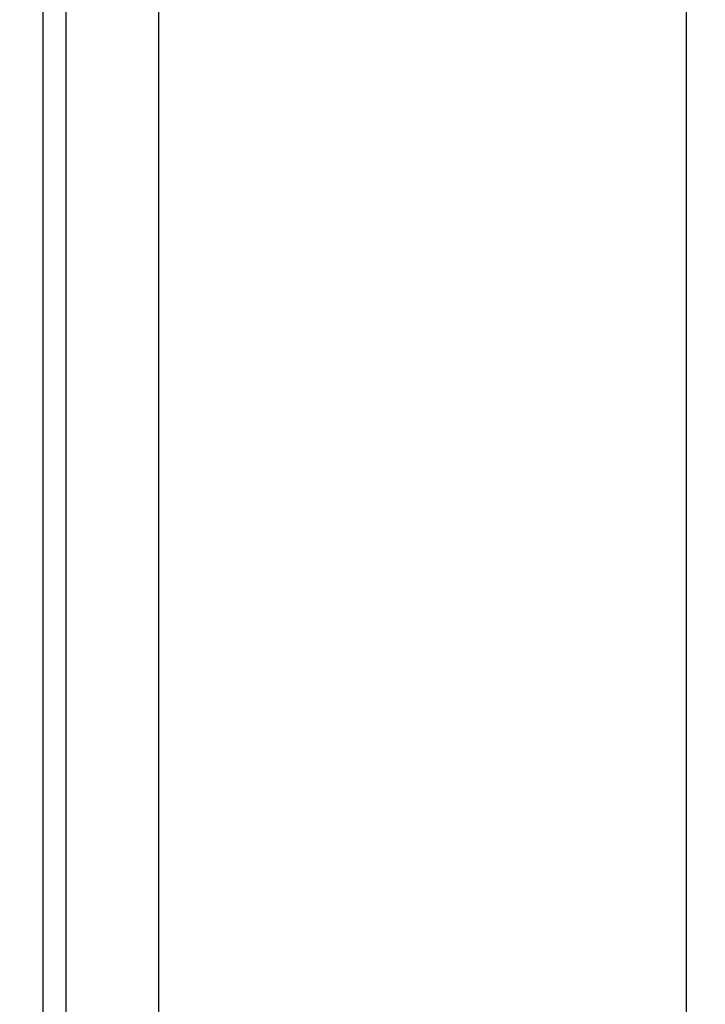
# Model space of a CAD drawing. Header units: inches. Extents: x 0 to 160, y -11 to 104.
# Tile 69 of 121: x 113.241 to 113.659, y 23.5 to 24.1. Entities that reach past the tile are written whole.
import ezdxf

# ---------------------------------------------------------------- set-up
doc = ezdxf.new("R2010")
doc.units = ezdxf.units.IN
doc.header["$LTSCALE"] = 9.614827
doc.header["$MEASUREMENT"] = 0
for name, color, linetype, lineweight in [('Dimensions(ANSI)', 7, 'Continuous', 25), ('Visible Edges(ANSI)', 7, 'Continuous', 25), ('Visible Tangent Edges(ANSI)', 7, 'Continuous', 25)]:
    doc.layers.add(name, color=color, linetype=linetype, lineweight=lineweight)
doc.styles.add('Dimension-ANSI', font='arialbd.ttf')
doc.dimstyles.new('INCH-ANSI', dxfattribs={"dimscale": 9.614827, "dimtxt": 0.12, "dimasz": 0.098425, "dimexe": 0.04, "dimexo": 0.04, "dimgap": 0.031496, "dimtad": 0, "dimtih": 1, "dimtoh": 1, "dimdec": 3, "dimzin": 0, "dimdsep": 46, "dimtxsty": 'Dimension-ANSI', "dimcen": 0.09, "dimdle": 0.312, "dimclrd": 179, "dimclre": 179, "dimclrt": 7, "dimadec": 1, "dimazin": 0, "dimtfac": 1, "dimtdec": 3, "dimtofl": 0, "dimtmove": 0, "dimatfit": 3, "dimfxl": 1, "dimtolj": 1, "dimtzin": 4, "dimlwd": 25, "dimlwe": 25, "dimarcsym": 0})

# ---------------------------------------------------------------- blocks, each defined once
blk = doc.blocks.new('*D20')
at = {"layer": 'Defpoints', "color": 0, "linetype": 'Continuous', "transparency": 16777216}
for p in [(113.69783, 89.07304), (114.8965, 89.07304), (112.74344, 22.01286)]:
    blk.add_point(p, dxfattribs=at)
at = {"layer": 'Dimensions(ANSI)', "color": 179, "linetype": 'Continuous', "lineweight": 25, "true_color": 0x262658, "transparency": 16777216}
blk.add_line((114.08242, 89.07304), (114.8965, 89.07304), dxfattribs=at)
at = {"layer": 'Dimensions(ANSI)', "color": 7, "linetype": 'Continuous', "lineweight": 25, "transparency": 16777216, "insert": (117.62494, 89.07304), "char_height": 1.153779, "attachment_point": 5, "style": 'Dimension-ANSI'}
blk.add_mtext('\\A1;46.375', dxfattribs=at)

msp = doc.modelspace()

# ---------------------------------------------------------------- linework, layer by layer
at = {"layer": 'Visible Edges(ANSI)'}
msp.add_line((113.25534, 23.03738), (113.25534, 24.60344), dxfattribs=at)
at = {"layer": 'Visible Tangent Edges(ANSI)'}
for p, q in [((113.32566, 24.53043), (113.32566, 23.1104)), ((113.64724, 23.1104), (113.64724, 24.53043)), ((113.26918, 24.46088), (113.26918, 23.17994))]:
    msp.add_line(p, q, dxfattribs=at)

# ---------------------------------------------------------------- dimensions: what is measured, and where the dimension line sits
at = {"layer": 'Dimensions(ANSI)', "color": 179, "linetype": 'Continuous', "lineweight": 25, "true_color": 0x262658}
dim = msp.add_ordinate_dim(feature_location=(113.69783, 89.07304), offset=(1.19867, 0), dtype=0, origin=(112.74344, 22.01286), dimstyle='INCH-ANSI', override={"dimgap": 0.031496, "dimtad": 0, "dimdec": 3, "dimlfac": 0.691543, "dimtol": 0, "dimlim": 0, "dimtp": 0, "dimtm": 0, "dimtdec": 3}, dxfattribs=at)
dim.commit()
dim.dimension.update_dxf_attribs({"geometry": '*D20', "text_midpoint": (117.62494, 89.07304)})

doc.saveas('drawing.dxf')
